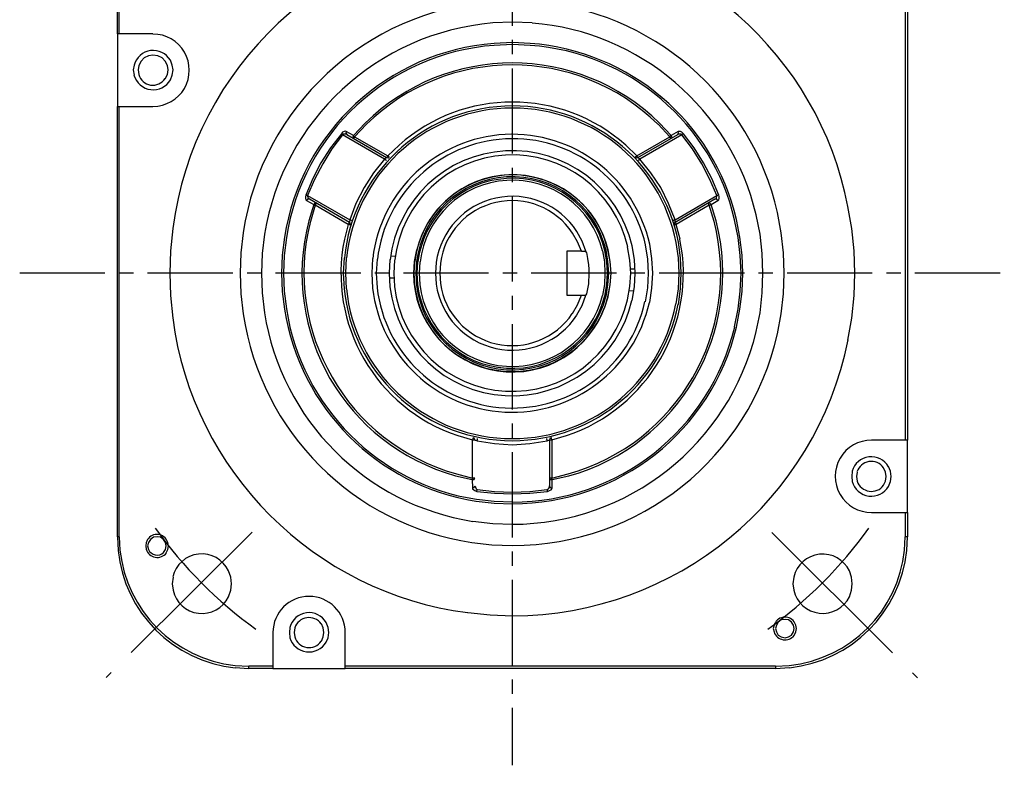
# Model space of a CAD drawing. Header units: millimetres. Extents: x 32176 to 33726, y 9839 to 10942.
# Tile 30 of 44: x 32439 to 32549, y 10284 to 10367. Entities that reach past the tile are written whole.
import ezdxf

# ---------------------------------------------------------------- set-up
doc = ezdxf.new("R2010")
doc.units = ezdxf.units.MM
doc.linetypes.add('CENTER2', pattern=[28.575, 19.05, -3.175, 3.175, -3.175])
doc.layers.add('Center', color=1, linetype='CENTER2')
doc.layers.add('Z_entity', color=7, linetype='Continuous')

msp = doc.modelspace()

# ---------------------------------------------------------------- linework, layer by layer
at = {"layer": 'Center', "ltscale": 0.5}
for p, q in [((32494.23, 10418.51), (32494.23, 10283.51)), ((32439.23, 10338.51), (32549.23, 10338.51))]:
    msp.add_line(p, q, dxfattribs=at)
at = {"layer": 'Center'}
for p, q in [((32465.19, 10309.55), (32448.9, 10293.31)), ((32523.26, 10309.53), (32539.53, 10293.28))]:
    msp.add_line(p, q, dxfattribs=at)
for start, end in [(215.5582, 234.2821), (305.6869, 324.4108)]:
    msp.add_arc((32494.23, 10338.51), 49.01, start, end, dxfattribs=at)
at = {"layer": 'Z_entity', "color": 7}
for p, q in [((32450.14, 10365.2), (32450.14, 10367.91)), ((32450.35, 10365.2), (32450.35, 10367.91)), ((32538.16, 10367.91), (32538.16, 10319.83)), ((32538.41, 10367.91), (32538.41, 10319.83)), ((32494.27, 10366.51), (32492.07, 10366.43)), ((32496.48, 10366.43), (32494.27, 10366.51)), ((32450.14, 10365.2), (32450.14, 10357.11)), ((32450.35, 10365.2), (32450.14, 10365.2)), ((32454.12, 10365.2), (32450.35, 10365.2)), ((32494.27, 10364.23), (32492.24, 10364.14)), ((32496.27, 10364.14), (32494.27, 10364.23)), ((32494.27, 10364.01), (32492.24, 10363.93)), ((32496.27, 10363.93), (32494.27, 10364.01)), ((32452.8, 10362.15), (32452.55, 10361.68)), ((32453.14, 10362.53), (32452.8, 10362.15)), ((32453.61, 10362.74), (32453.14, 10362.53)), ((32454.12, 10362.83), (32453.61, 10362.74)), ((32454.67, 10362.74), (32454.12, 10362.83)), ((32455.13, 10362.53), (32454.67, 10362.74)), ((32455.47, 10362.15), (32455.13, 10362.53)), ((32455.73, 10361.68), (32455.47, 10362.15)), ((32456.28, 10361.73), (32456.07, 10362.28)), ((32452, 10361.73), (32451.91, 10361.18)), ((32451.91, 10361.18), (32452, 10360.58)), ((32452.55, 10361.68), (32452.47, 10361.18)), ((32452.47, 10361.18), (32452.55, 10360.67)), ((32455.81, 10361.18), (32455.73, 10361.68)), ((32455.73, 10360.67), (32455.81, 10361.18)), ((32455.81, 10361.18), (32455.81, 10361.18)), ((32456.36, 10361.18), (32456.28, 10361.73)), ((32456.28, 10360.58), (32456.36, 10361.18)), ((32456.36, 10361.18), (32456.36, 10361.18)), ((32455.47, 10360.2), (32455.73, 10360.67)), ((32456.07, 10360.07), (32456.28, 10360.58)), ((32450.14, 10309.03), (32450.14, 10357.11)), ((32450.14, 10357.11), (32450.35, 10357.11)), ((32450.35, 10309.03), (32450.35, 10357.11)), ((32450.35, 10357.11), (32454.12, 10357.11)), ((32475.47, 10354.31), (32475.3, 10354.23)), ((32475.64, 10354.36), (32475.47, 10354.31)), ((32475.72, 10354.31), (32475.64, 10354.36)), ((32475.72, 10354.31), (32475.68, 10354.14)), ((32476.53, 10353.85), (32475.72, 10354.31)), ((32477.84, 10355.24), (32476.53, 10353.85)), ((32477.97, 10355.12), (32476.65, 10353.72)), ((32511.85, 10353.72), (32510.54, 10355.12)), ((32512.02, 10353.85), (32510.71, 10355.24)), ((32512.79, 10354.31), (32512.02, 10353.85)), ((32512.83, 10354.14), (32512.79, 10354.31)), ((32513.04, 10354.31), (32512.79, 10354.31)), ((32513.21, 10354.23), (32513.04, 10354.31)), ((32475.17, 10354.06), (32473.94, 10352.49)), ((32475.3, 10353.93), (32474.11, 10352.36)), ((32475.3, 10354.23), (32475.17, 10354.06)), ((32475.26, 10353.97), (32475.17, 10354.06)), ((32475.3, 10353.97), (32475.26, 10353.97)), ((32475.42, 10354.02), (32475.3, 10353.93)), ((32475.3, 10353.93), (32475.3, 10353.97)), ((32480, 10351.22), (32475.3, 10353.93)), ((32475.68, 10354.02), (32475.42, 10354.02)), ((32475.68, 10354.14), (32475.76, 10353.97)), ((32475.76, 10353.97), (32475.68, 10354.02)), ((32475.76, 10353.97), (32480.21, 10351.39)), ((32476.53, 10353.85), (32476.44, 10353.68)), ((32476.44, 10353.68), (32476.57, 10353.51)), ((32476.65, 10353.72), (32476.53, 10353.85)), ((32476.61, 10353.59), (32476.57, 10353.55)), ((32476.57, 10353.55), (32476.57, 10353.51)), ((32476.65, 10353.68), (32476.61, 10353.64)), ((32476.61, 10353.64), (32476.61, 10353.59)), ((32476.65, 10353.72), (32480.34, 10351.6)), ((32476.65, 10353.72), (32476.65, 10353.68)), ((32508.17, 10351.6), (32511.85, 10353.72)), ((32508.3, 10351.39), (32512.74, 10353.97)), ((32513.21, 10353.93), (32508.51, 10351.22)), ((32511.85, 10353.72), (32511.98, 10353.85)), ((32511.85, 10353.68), (32511.85, 10353.72)), ((32511.9, 10353.64), (32511.85, 10353.68)), ((32511.9, 10353.59), (32511.9, 10353.64)), ((32511.94, 10353.55), (32511.9, 10353.59)), ((32511.94, 10353.51), (32511.94, 10353.55)), ((32511.98, 10353.51), (32511.94, 10353.51)), ((32511.98, 10353.85), (32512.02, 10353.85)), ((32511.98, 10353.51), (32512.07, 10353.68)), ((32512.07, 10353.68), (32512.02, 10353.85)), ((32512.74, 10353.97), (32512.83, 10354.14)), ((32512.83, 10354.02), (32512.74, 10353.97)), ((32513.08, 10354.02), (32512.83, 10354.02)), ((32513.21, 10353.93), (32513.08, 10354.02)), ((32513.38, 10354.06), (32513.21, 10354.23)), ((32513.29, 10353.97), (32513.21, 10353.97)), ((32513.21, 10353.97), (32513.21, 10353.93)), ((32514.4, 10352.36), (32513.21, 10353.93)), ((32513.34, 10354.02), (32513.29, 10354.02)), ((32513.29, 10354.02), (32513.29, 10353.97)), ((32513.38, 10354.06), (32513.34, 10354.06)), ((32513.34, 10354.06), (32513.34, 10354.02)), ((32514.57, 10352.49), (32513.38, 10354.06)), ((32473.94, 10352.49), (32472.88, 10350.8)), ((32474.11, 10352.36), (32473.09, 10350.71)), ((32481.61, 10352.79), (32480.34, 10351.6)), ((32508.17, 10351.6), (32506.94, 10352.79)), ((32515.45, 10350.71), (32514.4, 10352.36)), ((32515.62, 10350.8), (32514.57, 10352.49)), ((32480, 10351.22), (32478.77, 10349.7)), ((32480.17, 10351.35), (32480, 10351.22)), ((32480.04, 10351.18), (32480, 10351.22)), ((32480.08, 10351.18), (32480.04, 10351.18)), ((32480.13, 10351.14), (32480.08, 10351.18)), ((32480.13, 10351.09), (32480.13, 10351.14)), ((32480.17, 10351.09), (32480.13, 10351.09)), ((32480.21, 10351.39), (32480.17, 10351.35)), ((32480.17, 10351.05), (32480.17, 10351.09)), ((32480.21, 10351.05), (32480.17, 10351.05)), ((32480.25, 10351.39), (32480.21, 10351.39)), ((32480.21, 10351.39), (32480.38, 10351.35)), ((32480.3, 10351.47), (32480.25, 10351.43)), ((32480.25, 10351.43), (32480.25, 10351.39)), ((32480.34, 10351.56), (32480.3, 10351.52)), ((32480.3, 10351.52), (32480.3, 10351.47)), ((32480.42, 10351.52), (32480.34, 10351.6)), ((32480.34, 10351.6), (32480.34, 10351.56)), ((32480.38, 10351.35), (32480.51, 10351.43)), ((32480.47, 10351.52), (32480.42, 10351.52)), ((32480.47, 10351.47), (32480.47, 10351.52)), ((32480.51, 10351.47), (32480.47, 10351.47)), ((32480.51, 10351.43), (32480.51, 10351.47)), ((32508, 10351.43), (32508, 10351.47)), ((32508, 10351.47), (32508.04, 10351.47)), ((32508, 10351.43), (32508.13, 10351.35)), ((32508.04, 10351.47), (32508.17, 10351.6)), ((32508.13, 10351.35), (32508.3, 10351.39)), ((32508.21, 10351.56), (32508.17, 10351.6)), ((32508.21, 10351.52), (32508.21, 10351.56)), ((32508.25, 10351.47), (32508.21, 10351.52)), ((32508.25, 10351.43), (32508.25, 10351.47)), ((32508.3, 10351.39), (32508.25, 10351.43)), ((32508.34, 10351.35), (32508.3, 10351.39)), ((32508.51, 10351.22), (32508.34, 10351.35)), ((32508.38, 10351.09), (32508.34, 10351.09)), ((32508.34, 10351.09), (32508.34, 10351.05)), ((32508.42, 10351.14), (32508.38, 10351.09)), ((32508.47, 10351.18), (32508.42, 10351.18)), ((32508.42, 10351.18), (32508.42, 10351.14)), ((32508.51, 10351.22), (32508.47, 10351.18)), ((32509.74, 10349.7), (32508.51, 10351.22)), ((32472.88, 10350.8), (32471.99, 10349.06)), ((32473.09, 10350.71), (32472.16, 10348.93)), ((32516.34, 10348.93), (32515.45, 10350.71)), ((32516.56, 10349.06), (32515.62, 10350.8)), ((32471.99, 10349.06), (32471.19, 10347.2)), ((32472.16, 10348.93), (32471.4, 10347.15)), ((32478.77, 10349.7), (32477.71, 10348.04)), ((32510.84, 10348.04), (32509.74, 10349.7)), ((32517.11, 10347.15), (32516.34, 10348.93)), ((32517.32, 10347.2), (32516.56, 10349.06)), ((32477.71, 10348.04), (32476.78, 10346.26)), ((32511.73, 10346.26), (32510.84, 10348.04)), ((32471.19, 10347.2), (32471.15, 10347.03)), ((32471.15, 10347.03), (32471.15, 10346.82)), ((32471.15, 10346.82), (32471.19, 10346.69)), ((32471.27, 10347.2), (32471.19, 10347.2)), ((32471.19, 10346.69), (32471.27, 10346.6)), ((32471.32, 10347.15), (32471.27, 10347.2)), ((32471.4, 10346.73), (32471.27, 10346.6)), ((32471.27, 10346.6), (32472.08, 10346.14)), ((32471.4, 10347.15), (32471.32, 10347.15)), ((32471.4, 10347.15), (32476.1, 10344.44)), ((32471.4, 10347.15), (32471.4, 10347.03)), ((32471.4, 10347.03), (32471.44, 10346.9)), ((32471.61, 10346.73), (32471.4, 10346.73)), ((32471.44, 10346.9), (32471.61, 10346.73)), ((32476.06, 10344.15), (32471.61, 10346.73)), ((32512.45, 10344.44), (32517.11, 10347.15)), ((32516.9, 10346.73), (32512.45, 10344.15)), ((32516.47, 10346.14), (32517.23, 10346.6)), ((32516.9, 10346.73), (32517.02, 10346.82)), ((32517.11, 10346.73), (32516.9, 10346.73)), ((32517.02, 10346.82), (32517.06, 10346.9)), ((32517.06, 10346.9), (32517.11, 10347.03)), ((32517.19, 10347.15), (32517.11, 10347.15)), ((32517.11, 10347.03), (32517.11, 10347.15)), ((32517.23, 10346.6), (32517.11, 10346.73)), ((32517.23, 10347.2), (32517.19, 10347.15)), ((32517.32, 10347.2), (32517.23, 10347.2)), ((32517.23, 10346.6), (32517.32, 10346.69)), ((32517.36, 10347.03), (32517.32, 10347.2)), ((32517.32, 10346.69), (32517.36, 10346.82)), ((32517.36, 10346.82), (32517.36, 10347.03)), ((32472.08, 10346.14), (32471.53, 10344.32)), ((32472.25, 10346.09), (32471.7, 10344.27)), ((32472.21, 10346.31), (32472.08, 10346.14)), ((32472.12, 10346.14), (32472.08, 10346.14)), ((32472.16, 10346.09), (32472.12, 10346.14)), ((32472.25, 10346.09), (32472.16, 10346.09)), ((32472.37, 10346.31), (32472.21, 10346.31)), ((32472.29, 10346.14), (32472.25, 10346.09)), ((32475.93, 10343.93), (32472.25, 10346.09)), ((32472.33, 10346.18), (32472.29, 10346.14)), ((32472.37, 10346.26), (32472.33, 10346.22)), ((32472.33, 10346.22), (32472.33, 10346.18)), ((32472.37, 10346.31), (32472.37, 10346.26)), ((32476.78, 10346.26), (32476.1, 10344.44)), ((32512.45, 10344.44), (32511.73, 10346.26)), ((32516.26, 10346.09), (32512.57, 10343.93)), ((32516.13, 10346.26), (32516.13, 10346.31)), ((32516.34, 10346.31), (32516.13, 10346.31)), ((32516.17, 10346.26), (32516.13, 10346.26)), ((32516.17, 10346.18), (32516.17, 10346.26)), ((32516.22, 10346.14), (32516.17, 10346.18)), ((32516.26, 10346.09), (32516.22, 10346.14)), ((32516.81, 10344.27), (32516.26, 10346.09)), ((32516.39, 10346.09), (32516.26, 10346.09)), ((32516.47, 10346.14), (32516.34, 10346.31)), ((32516.47, 10346.14), (32516.39, 10346.14)), ((32516.39, 10346.14), (32516.39, 10346.09)), ((32517.02, 10344.32), (32516.47, 10346.14)), ((32532.19, 10343.47), (32531.76, 10345.93)), ((32476.1, 10344.44), (32476.06, 10344.23)), ((32476.14, 10344.4), (32476.1, 10344.44)), ((32476.23, 10344.4), (32476.14, 10344.4)), ((32476.23, 10344.36), (32476.23, 10344.4)), ((32512.32, 10344.4), (32512.28, 10344.36)), ((32512.4, 10344.4), (32512.32, 10344.4)), ((32512.45, 10344.44), (32512.4, 10344.4)), ((32512.45, 10344.15), (32512.45, 10344.44)), ((32519.48, 10342.45), (32519.1, 10344.44)), ((32519.69, 10342.49), (32519.31, 10344.49)), ((32521.94, 10342.83), (32521.51, 10344.99)), ((32524.31, 10343), (32523.88, 10345.25)), ((32456.32, 10343.47), (32456.07, 10340.97)), ((32475.93, 10343.93), (32475.51, 10342.28)), ((32475.98, 10343.98), (32475.93, 10343.93)), ((32476.02, 10343.93), (32475.93, 10343.93)), ((32476.02, 10344.06), (32475.98, 10344.02)), ((32475.98, 10344.02), (32475.98, 10343.98)), ((32476.06, 10344.15), (32476.02, 10344.15)), ((32476.02, 10344.15), (32476.02, 10344.06)), ((32476.06, 10343.89), (32476.02, 10343.93)), ((32476.06, 10344.23), (32476.06, 10344.15)), ((32476.14, 10344.06), (32476.06, 10344.15)), ((32476.19, 10343.89), (32476.06, 10343.89)), ((32476.19, 10343.89), (32476.14, 10344.06)), ((32476.31, 10344.36), (32476.23, 10344.36)), ((32512.28, 10344.36), (32512.19, 10344.36)), ((32512.45, 10344.15), (32512.36, 10344.06)), ((32512.36, 10344.06), (32512.36, 10343.89)), ((32512.45, 10343.89), (32512.36, 10343.89)), ((32512.49, 10344.15), (32512.45, 10344.15)), ((32512.49, 10343.93), (32512.45, 10343.89)), ((32512.49, 10344.1), (32512.49, 10344.15)), ((32512.53, 10344.06), (32512.49, 10344.1)), ((32512.57, 10343.93), (32512.49, 10343.93)), ((32512.53, 10344.02), (32512.53, 10344.06)), ((32512.57, 10343.98), (32512.53, 10344.02)), ((32512.57, 10343.93), (32512.57, 10343.98)), ((32513, 10342.28), (32512.57, 10343.93)), ((32532.44, 10340.97), (32532.19, 10343.47)), ((32464.2, 10343), (32463.95, 10340.76)), ((32466.57, 10342.83), (32466.32, 10340.67)), ((32468.82, 10342.49), (32468.56, 10340.5)), ((32469.03, 10342.45), (32468.77, 10340.46)), ((32501.56, 10341.99), (32500.97, 10342.96)), ((32502.07, 10342.07), (32501.48, 10343.13)), ((32504.95, 10341.1), (32504.57, 10342.37)), ((32519.73, 10340.46), (32519.48, 10342.45)), ((32519.95, 10340.5), (32519.69, 10342.49)), ((32522.19, 10340.67), (32521.94, 10342.83)), ((32524.56, 10340.76), (32524.31, 10343)), ((32501.98, 10340.93), (32501.56, 10341.99)), ((32502.49, 10340.93), (32502.07, 10342.07)), ((32507.41, 10339.95), (32507.15, 10341.44)), ((32507.91, 10340), (32507.66, 10341.52)), ((32509.4, 10340.04), (32509.14, 10341.65)), ((32509.86, 10340.12), (32509.61, 10341.73)), ((32512.83, 10340.21), (32512.57, 10341.9)), ((32513.04, 10340.21), (32512.83, 10341.94)), ((32456.07, 10340.97), (32456.02, 10338.47)), ((32463.95, 10340.76), (32463.86, 10338.47)), ((32466.32, 10340.67), (32466.23, 10338.47)), ((32468.56, 10340.5), (32468.48, 10338.47)), ((32468.77, 10340.46), (32468.69, 10338.47)), ((32475.47, 10340.21), (32475.38, 10338.47)), ((32475.72, 10340.21), (32475.64, 10338.47)), ((32478.64, 10340.12), (32478.56, 10338.47)), ((32479.15, 10340.04), (32479.07, 10338.47)), ((32480.68, 10340.42), (32481.14, 10340.38)), ((32483.56, 10341.1), (32483.3, 10339.78)), ((32501.98, 10340.93), (32500.37, 10340.93)), ((32500.37, 10340.93), (32500.37, 10336.01)), ((32501.98, 10340.93), (32502.49, 10340.93)), ((32502.49, 10340.93), (32502.49, 10340.84)), ((32502.49, 10340.84), (32502.54, 10340.8)), ((32502.54, 10340.8), (32502.68, 10340.13)), ((32502.68, 10340.13), (32502.79, 10339.4)), ((32504.61, 10339.74), (32504.36, 10340.97)), ((32504.82, 10339.74), (32504.61, 10341.01)), ((32504.95, 10339.78), (32504.74, 10341.05)), ((32505.2, 10339.78), (32504.95, 10341.1)), ((32505.2, 10339.78), (32504.99, 10341.1)), ((32509.48, 10338.47), (32509.4, 10340.04)), ((32509.95, 10338.47), (32509.86, 10340.12)), ((32512.91, 10338.47), (32512.83, 10340.21)), ((32513.13, 10338.47), (32513.04, 10340.21)), ((32519.82, 10338.47), (32519.73, 10340.46)), ((32520.03, 10338.47), (32519.95, 10340.5)), ((32522.27, 10338.47), (32522.19, 10340.67)), ((32524.65, 10338.47), (32524.56, 10340.76)), ((32532.53, 10338.47), (32532.44, 10340.97)), ((32480.59, 10340), (32480.51, 10338.47)), ((32481.1, 10339.95), (32481.02, 10338.47)), ((32483.3, 10339.78), (32483.22, 10338.47)), ((32483.35, 10339.78), (32483.26, 10338.47)), ((32483.56, 10339.78), (32483.47, 10338.47)), ((32483.68, 10339.74), (32483.6, 10338.47)), ((32483.94, 10339.74), (32483.85, 10338.47)), ((32485.76, 10339.7), (32485.68, 10338.47)), ((32486.23, 10339.61), (32486.18, 10338.47)), ((32502.79, 10339.4), (32502.83, 10338.94)), ((32502.83, 10338.94), (32502.83, 10338.47)), ((32504.65, 10338.47), (32504.61, 10339.74)), ((32504.91, 10338.47), (32504.82, 10339.74)), ((32505.03, 10338.47), (32504.95, 10339.78)), ((32505.29, 10338.47), (32505.2, 10339.78)), ((32505.29, 10338.47), (32505.2, 10339.78)), ((32507.49, 10338.47), (32507.41, 10339.95)), ((32507.49, 10338.98), (32508, 10338.98)), ((32508, 10338.47), (32507.91, 10340)), ((32456.02, 10338.47), (32456.07, 10335.97)), ((32463.86, 10338.47), (32463.95, 10336.18)), ((32466.23, 10338.47), (32466.32, 10336.27)), ((32468.48, 10338.47), (32468.56, 10336.44)), ((32468.69, 10338.47), (32468.77, 10336.48)), ((32475.38, 10338.47), (32475.47, 10336.73)), ((32475.64, 10338.47), (32475.72, 10336.73)), ((32478.56, 10338.47), (32478.64, 10336.82)), ((32479.07, 10338.47), (32479.15, 10336.86)), ((32480.51, 10338.47), (32480.59, 10336.95)), ((32480.55, 10337.96), (32481.02, 10337.96)), ((32481.02, 10338.47), (32481.1, 10336.99)), ((32483.26, 10338.47), (32483.35, 10337.16)), ((32483.47, 10338.47), (32483.56, 10337.16)), ((32483.6, 10338.47), (32483.68, 10337.2)), ((32483.85, 10338.47), (32483.94, 10337.2)), ((32485.68, 10338.47), (32485.76, 10337.24)), ((32486.18, 10338.47), (32486.23, 10337.33)), ((32502.83, 10338.47), (32502.77, 10337.3)), ((32504.61, 10337.2), (32504.65, 10338.47)), ((32504.65, 10338.47), (32504.65, 10338.47)), ((32504.82, 10337.2), (32504.91, 10338.47)), ((32504.91, 10338.47), (32504.91, 10338.47)), ((32504.95, 10337.16), (32505.03, 10338.47)), ((32505.03, 10338.47), (32505.03, 10338.47)), ((32505.2, 10337.16), (32505.29, 10338.47)), ((32505.2, 10337.16), (32505.29, 10338.47)), ((32505.29, 10338.47), (32505.29, 10338.47)), ((32507.41, 10336.99), (32507.49, 10338.47)), ((32507.49, 10338.47), (32507.49, 10338.47)), ((32507.91, 10336.95), (32508, 10338.47)), ((32508, 10338.47), (32508, 10338.47)), ((32509.4, 10336.86), (32509.48, 10338.47)), ((32509.48, 10338.47), (32509.48, 10338.47)), ((32509.86, 10336.82), (32509.95, 10338.47)), ((32509.95, 10338.47), (32509.95, 10338.47)), ((32512.83, 10336.73), (32512.91, 10338.47)), ((32512.91, 10338.47), (32512.91, 10338.47)), ((32513.04, 10336.73), (32513.13, 10338.47)), ((32513.13, 10338.47), (32513.13, 10338.47)), ((32519.73, 10336.48), (32519.82, 10338.47)), ((32519.82, 10338.47), (32519.82, 10338.47)), ((32519.95, 10336.44), (32520.03, 10338.47)), ((32520.03, 10338.47), (32520.03, 10338.47)), ((32522.19, 10336.27), (32522.27, 10338.47)), ((32522.27, 10338.47), (32522.27, 10338.47)), ((32524.56, 10336.18), (32524.65, 10338.47)), ((32524.65, 10338.47), (32524.65, 10338.47)), ((32532.44, 10335.97), (32532.53, 10338.47)), ((32532.53, 10338.47), (32532.53, 10338.47)), ((32502.77, 10337.3), (32502.54, 10336.18)), ((32504.36, 10335.97), (32504.61, 10337.2)), ((32504.61, 10335.93), (32504.82, 10337.2)), ((32504.74, 10335.89), (32504.95, 10337.16)), ((32504.95, 10335.84), (32505.2, 10337.16)), ((32504.99, 10335.84), (32505.2, 10337.16)), ((32507.15, 10335.5), (32507.41, 10336.99)), ((32507.66, 10335.42), (32507.91, 10336.95)), ((32509.14, 10335.29), (32509.4, 10336.86)), ((32509.61, 10335.21), (32509.86, 10336.82)), ((32512.57, 10335.04), (32512.83, 10336.73)), ((32512.83, 10335), (32513.04, 10336.73)), ((32456.07, 10335.97), (32456.32, 10333.47)), ((32463.95, 10336.18), (32464.2, 10333.94)), ((32466.32, 10336.27), (32466.57, 10334.06)), ((32468.56, 10336.44), (32468.82, 10334.45)), ((32468.77, 10336.48), (32469.03, 10334.49)), ((32500.37, 10336.01), (32501.98, 10336.01)), ((32501.56, 10334.95), (32501.98, 10336.01)), ((32501.98, 10336.01), (32502.49, 10336.01)), ((32502.07, 10334.87), (32502.49, 10336.01)), ((32502.54, 10336.18), (32502.49, 10336.06)), ((32502.49, 10336.06), (32502.49, 10336.01)), ((32504.57, 10334.57), (32504.99, 10335.84)), ((32507.36, 10336.56), (32507.83, 10336.52)), ((32519.48, 10334.49), (32519.73, 10336.48)), ((32519.69, 10334.45), (32519.95, 10336.44)), ((32521.94, 10334.06), (32522.19, 10336.27)), ((32524.31, 10333.94), (32524.56, 10336.18)), ((32532.19, 10333.47), (32532.44, 10335.97)), ((32500.97, 10333.98), (32501.56, 10334.95)), ((32501.48, 10333.81), (32502.07, 10334.87)), ((32519.1, 10332.5), (32519.48, 10334.49)), ((32519.31, 10332.46), (32519.69, 10334.45)), ((32521.51, 10331.95), (32521.94, 10334.06)), ((32523.88, 10331.69), (32524.31, 10333.94)), ((32531.76, 10331.01), (32532.19, 10333.47)), ((32488.18, 10320.34), (32489.83, 10319.87)), ((32498.68, 10319.87), (32500.33, 10320.34)), ((32489.87, 10319.92), (32489.83, 10319.87)), ((32489.83, 10315.6), (32489.83, 10319.87)), ((32489.83, 10319.87), (32490.08, 10319.87)), ((32489.91, 10320.04), (32489.87, 10320.04)), ((32489.87, 10320.04), (32489.87, 10319.92)), ((32489.91, 10320.09), (32489.91, 10320.04)), ((32490.04, 10320), (32489.91, 10320.09)), ((32490.08, 10319.87), (32490.04, 10320)), ((32490.08, 10319.87), (32490.12, 10319.83)), ((32490.12, 10319.83), (32490.17, 10319.83)), ((32490.17, 10319.83), (32490.34, 10319.75)), ((32490.34, 10319.83), (32490.38, 10319.87)), ((32490.34, 10319.75), (32490.34, 10319.83)), ((32490.34, 10319.75), (32492.28, 10319.45)), ((32490.38, 10319.87), (32490.38, 10320)), ((32492.28, 10319.45), (32494.27, 10319.32)), ((32494.27, 10319.32), (32496.22, 10319.45)), ((32496.22, 10319.45), (32498.17, 10319.75)), ((32498.13, 10319.92), (32498.13, 10320)), ((32498.17, 10319.87), (32498.13, 10319.92)), ((32498.17, 10319.75), (32498.17, 10319.87)), ((32498.17, 10319.75), (32498.34, 10319.83)), ((32498.34, 10319.83), (32498.43, 10319.83)), ((32498.47, 10320), (32498.43, 10319.87)), ((32498.43, 10319.87), (32498.68, 10319.87)), ((32498.43, 10319.87), (32498.43, 10314.71)), ((32498.43, 10319.83), (32498.43, 10319.87)), ((32498.6, 10320.09), (32498.47, 10320)), ((32498.64, 10320.09), (32498.6, 10320.09)), ((32498.64, 10319.96), (32498.64, 10320.09)), ((32498.68, 10319.92), (32498.64, 10319.96)), ((32498.68, 10319.87), (32498.68, 10319.92)), ((32498.68, 10319.87), (32498.68, 10315.6)), ((32538.16, 10319.83), (32534.39, 10319.83)), ((32538.41, 10319.83), (32538.16, 10319.83)), ((32538.41, 10311.74), (32538.41, 10319.83)), ((32487.92, 10315.85), (32489.78, 10315.43)), ((32488.01, 10316.06), (32489.83, 10315.6)), ((32498.68, 10315.6), (32500.5, 10316.06)), ((32498.72, 10315.43), (32500.59, 10315.85)), ((32532.23, 10316.36), (32532.19, 10315.77)), ((32532.78, 10316.27), (32532.7, 10315.77)), ((32535.96, 10316.27), (32535.75, 10316.74)), ((32536.04, 10315.77), (32535.96, 10316.27)), ((32536.51, 10316.36), (32536.3, 10316.87)), ((32536.59, 10315.77), (32536.51, 10316.36)), ((32489.83, 10315.43), (32489.78, 10315.43)), ((32489.78, 10315.43), (32490, 10315.43)), ((32489.78, 10315.43), (32489.83, 10314.49)), ((32490.08, 10315.6), (32489.83, 10315.6)), ((32489.83, 10315.6), (32489.83, 10315.43)), ((32490, 10315.43), (32490.08, 10315.6)), ((32490, 10314.54), (32490.08, 10314.71)), ((32490.08, 10314.71), (32490.12, 10314.62)), ((32498.68, 10315.6), (32498.43, 10315.6)), ((32498.43, 10315.6), (32498.51, 10315.43)), ((32498.43, 10314.62), (32498.43, 10314.71)), ((32498.43, 10314.71), (32498.51, 10314.54)), ((32498.51, 10315.43), (32498.72, 10315.43)), ((32498.68, 10315.47), (32498.68, 10315.6)), ((32498.72, 10315.43), (32498.68, 10315.47)), ((32498.72, 10314.49), (32498.72, 10315.43)), ((32532.19, 10315.77), (32532.23, 10315.21)), ((32532.7, 10315.77), (32532.78, 10315.26)), ((32535.75, 10314.79), (32535.96, 10315.26)), ((32535.96, 10315.26), (32536.04, 10315.77)), ((32536.04, 10315.77), (32536.04, 10315.77)), ((32536.3, 10314.66), (32536.51, 10315.21)), ((32536.51, 10315.21), (32536.59, 10315.77)), ((32536.59, 10315.77), (32536.59, 10315.77)), ((32489.83, 10314.49), (32490, 10314.54)), ((32489.83, 10314.49), (32489.83, 10314.41)), ((32489.83, 10314.41), (32489.95, 10314.28)), ((32489.95, 10314.28), (32490.08, 10314.2)), ((32490.08, 10314.2), (32490.29, 10314.11)), ((32490.12, 10314.62), (32490.17, 10314.49)), ((32490.17, 10314.49), (32490.21, 10314.41)), ((32490.21, 10314.41), (32490.34, 10314.32)), ((32490.29, 10314.11), (32490.29, 10314.2)), ((32490.29, 10314.2), (32490.34, 10314.2)), ((32490.29, 10314.11), (32490.29, 10314.11)), ((32490.29, 10314.11), (32492.28, 10313.9)), ((32490.34, 10314.32), (32492.28, 10314.11)), ((32490.34, 10314.2), (32490.34, 10314.32)), ((32492.28, 10314.11), (32494.27, 10314.03)), ((32492.28, 10313.9), (32494.27, 10313.82)), ((32494.27, 10314.03), (32496.22, 10314.11)), ((32494.27, 10313.82), (32496.22, 10313.9)), ((32496.22, 10314.11), (32498.17, 10314.32)), ((32496.22, 10313.9), (32498.21, 10314.11)), ((32498.17, 10314.32), (32498.3, 10314.41)), ((32498.17, 10314.28), (32498.17, 10314.32)), ((32498.21, 10314.24), (32498.17, 10314.28)), ((32498.21, 10314.11), (32498.21, 10314.24)), ((32498.21, 10314.11), (32498.43, 10314.2)), ((32498.3, 10314.41), (32498.38, 10314.49)), ((32498.38, 10314.49), (32498.43, 10314.62)), ((32498.43, 10314.2), (32498.6, 10314.28)), ((32498.51, 10314.54), (32498.72, 10314.49)), ((32498.6, 10314.28), (32498.68, 10314.41)), ((32498.68, 10314.41), (32498.72, 10314.49)), ((32490.21, 10313.01), (32492.24, 10312.8)), ((32490.25, 10313.22), (32492.24, 10313.01)), ((32492.24, 10313.01), (32494.27, 10312.93)), ((32492.24, 10312.8), (32494.27, 10312.72)), ((32534.39, 10311.74), (32538.16, 10311.74)), ((32538.16, 10311.74), (32538.41, 10311.74)), ((32538.16, 10311.74), (32538.16, 10309.03)), ((32538.41, 10311.74), (32538.41, 10309.03)), ((32489.87, 10310.77), (32492.07, 10310.51)), ((32492.07, 10310.51), (32494.27, 10310.43)), ((32450.14, 10309.03), (32450.22, 10307.51)), ((32450.35, 10309.03), (32450.14, 10309.03)), ((32450.35, 10309.03), (32450.43, 10307.55)), ((32453.36, 10308.39), (32453.31, 10308.01)), ((32453.61, 10308.39), (32453.52, 10308.01)), ((32453.86, 10308.73), (32453.61, 10308.39)), ((32454.16, 10308.99), (32453.86, 10308.73)), ((32454.58, 10309.03), (32454.16, 10308.99)), ((32454.96, 10308.99), (32454.58, 10309.03)), ((32455.3, 10308.73), (32454.96, 10308.99)), ((32455.52, 10308.39), (32455.3, 10308.73)), ((32455.6, 10308.01), (32455.52, 10308.39)), ((32455.77, 10308.39), (32455.6, 10308.78)), ((32455.85, 10308.01), (32455.77, 10308.39)), ((32489.74, 10308.39), (32491.99, 10308.14)), ((32491.99, 10308.14), (32494.27, 10308.06)), ((32538.08, 10307.55), (32538.16, 10309.03)), ((32538.41, 10309.03), (32538.16, 10309.03)), ((32538.33, 10307.51), (32538.41, 10309.03)), ((32453.31, 10308.01), (32453.36, 10307.63)), ((32453.52, 10308.01), (32453.61, 10307.63)), ((32455.3, 10307.29), (32455.52, 10307.63)), ((32455.52, 10307.63), (32455.6, 10308.01)), ((32455.6, 10308.01), (32455.6, 10308.01)), ((32455.6, 10307.25), (32455.77, 10307.63)), ((32455.77, 10307.63), (32455.85, 10308.01)), ((32455.85, 10308.01), (32455.85, 10308.01)), ((32462.8, 10304.54), (32462.55, 10305.22)), ((32532.14, 10304.54), (32531.93, 10305.22)), ((32456.36, 10304.54), (32456.28, 10303.78)), ((32456.28, 10303.78), (32456.36, 10303.06)), ((32462.89, 10303.78), (32462.8, 10304.54)), ((32462.8, 10303.06), (32462.89, 10303.78)), ((32462.89, 10303.78), (32462.89, 10303.78)), ((32525.71, 10304.54), (32525.62, 10303.78)), ((32525.62, 10303.78), (32525.71, 10303.06)), ((32532.23, 10303.78), (32532.14, 10304.54)), ((32532.14, 10303.06), (32532.23, 10303.78)), ((32532.23, 10303.78), (32532.23, 10303.78)), ((32462.55, 10302.34), (32462.8, 10303.06)), ((32531.93, 10302.34), (32532.14, 10303.06)), ((32489.28, 10300.56), (32491.78, 10300.3)), ((32473.14, 10298.86), (32472.93, 10299.33)), ((32473.69, 10298.91), (32473.48, 10299.46)), ((32491.78, 10300.3), (32494.27, 10300.22)), ((32523.97, 10299.5), (32523.76, 10299.16)), ((32524.31, 10299.75), (32523.97, 10299.5)), ((32524.73, 10299.8), (32524.31, 10299.75)), ((32525.11, 10299.75), (32524.73, 10299.8)), ((32525.45, 10299.5), (32525.11, 10299.75)), ((32525.66, 10299.16), (32525.45, 10299.5)), ((32525.92, 10299.16), (32525.75, 10299.54)), ((32467.5, 10298.36), (32467.5, 10294.59)), ((32469.41, 10298.91), (32469.37, 10298.36)), ((32469.37, 10298.36), (32469.41, 10297.76)), ((32469.96, 10298.86), (32469.88, 10298.36)), ((32469.88, 10298.36), (32469.96, 10297.85)), ((32473.22, 10298.36), (32473.14, 10298.86)), ((32473.14, 10297.85), (32473.22, 10298.36)), ((32473.22, 10298.36), (32473.22, 10298.36)), ((32473.77, 10298.36), (32473.69, 10298.91)), ((32473.69, 10297.76), (32473.77, 10298.36)), ((32473.77, 10298.36), (32473.77, 10298.36)), ((32475.59, 10294.59), (32475.59, 10298.36)), ((32523.5, 10299.16), (32523.42, 10298.78)), ((32523.42, 10298.78), (32523.5, 10298.4)), ((32523.76, 10299.16), (32523.67, 10298.78)), ((32523.67, 10298.78), (32523.76, 10298.4)), ((32523.76, 10298.4), (32523.97, 10298.06)), ((32525.45, 10298.06), (32525.66, 10298.4)), ((32525.75, 10298.78), (32525.66, 10299.16)), ((32525.66, 10298.4), (32525.75, 10298.78)), ((32525.75, 10298.78), (32525.75, 10298.78)), ((32525.75, 10298.02), (32525.92, 10298.4)), ((32526, 10298.78), (32525.92, 10299.16)), ((32525.92, 10298.4), (32526, 10298.78)), ((32526, 10298.78), (32526, 10298.78)), ((32472.93, 10297.38), (32473.14, 10297.85)), ((32473.48, 10297.25), (32473.69, 10297.76)), ((32523.97, 10298.06), (32524.31, 10297.85)), ((32524.31, 10297.85), (32524.73, 10297.76)), ((32524.73, 10297.76), (32525.11, 10297.85)), ((32525.11, 10297.85), (32525.45, 10298.06)), ((32463.31, 10294.67), (32464.83, 10294.59)), ((32463.31, 10294.42), (32464.83, 10294.33)), ((32464.83, 10294.33), (32464.83, 10294.59)), ((32467.5, 10294.59), (32464.83, 10294.59)), ((32467.5, 10294.33), (32464.83, 10294.33)), ((32467.5, 10294.59), (32467.5, 10294.33)), ((32467.5, 10294.33), (32475.59, 10294.33)), ((32475.59, 10294.33), (32475.59, 10294.59)), ((32523.67, 10294.59), (32475.59, 10294.59)), ((32523.67, 10294.33), (32475.59, 10294.33)), ((32523.67, 10294.59), (32525.2, 10294.67)), ((32523.67, 10294.59), (32523.67, 10294.33)), ((32523.67, 10294.33), (32525.24, 10294.42))]:
    msp.add_line(p, q, dxfattribs=at)
for centre, radius, start, end in [((32494.24, 10338.47), 38.24, 93.69, 172.4922), ((32494.38, 10338.63), 38.09, 11.0416, 86.4004), ((32494.25, 10338.5), 30.39, 94.2727, 171.4711), ((32494.36, 10338.62), 30.26, 12.6459, 85.904), ((32494.46, 10338.28), 28.25, 94.8394, 170.7324), ((32494.24, 10338.47), 28.04, 13.4437, 85.425), ((32454.13, 10361.15), 4.04, 269.8336, 90.1658), ((32454.15, 10361.13), 2.23, 30.9598, 164.526), ((32494.17, 10338.55), 25.66, 94.3117, 171.1584), ((32494.15, 10338.57), 25.43, 94.3131, 171.2252), ((32494.38, 10338.6), 25.61, 13.2748, 85.7824), ((32494.39, 10338.61), 25.39, 13.2734, 85.751), ((32494.27, 10338.48), 23.48, 45.5687, 134.4295), ((32494.25, 10338.42), 23.32, 45.7074, 134.2931), ((32454.14, 10361.2), 2.23, 196.0657, 329.6552), ((32454.11, 10361.1), 1.62, 195.4315, 326.7228), ((32494.27, 10338.54), 19.06, 48.3501, 131.6375), ((32494.3, 10338.26), 18.9, 11.2543, 174.084), ((32494.29, 10338.29), 18.64, 11.1694, 174.1103), ((32494.28, 10338.27), 15.72, 12.7187, 173.2495), ((32494.31, 10338.29), 15.21, 12.7613, 173.4193), ((32494.27, 10338.42), 13.74, 13.0237, 173.4464), ((32494.27, 10338.48), 13.22, 12.9398, 173.5967), ((32494.28, 10338.47), 11, 20.7526, 173.147), ((32494.29, 10338.42), 11.03, 14.0365, 165.9958), ((32494.27, 10338.48), 10.78, 13.8365, 173.0487), ((32494.28, 10338.43), 10.65, 14.0217, 172.9536), ((32494.27, 10338.48), 10.39, 13.8613, 173.0473), ((32494.26, 10338.49), 8.58, 32.7618, 171.8874), ((32494.23, 10338.51), 8.08, 33.4409, 172.1446), ((32494.19, 10338.42), 23.42, 165.411, 254.4657), ((32494.36, 10338.56), 23.37, 165.8406, 254.2353), ((32494.28, 10338.48), 23.26, 285.5175, 14.4261), ((32494.28, 10338.47), 23.49, 285.5858, 14.4093), ((32494.22, 10338.46), 19.1, 168.4451, 251.5405), ((32494.26, 10338.47), 19.11, 288.5071, 11.5141), ((32494.24, 10338.51), 11.02, 180.2086, 339.1266), ((32494.26, 10338.66), 18.89, 185.8417, 348.8504), ((32494.26, 10338.63), 18.63, 185.8359, 348.9139), ((32494.25, 10338.66), 15.71, 186.7159, 347.3487), ((32494.25, 10338.61), 15.2, 186.6057, 347.4458), ((32494.24, 10338.53), 13.74, 186.6199, 346.9533), ((32494.24, 10338.5), 13.22, 186.5503, 346.9586), ((32494.26, 10338.42), 10.98, 186.5817, 346.4749), ((32494.25, 10338.44), 10.77, 186.8439, 346.305), ((32494.25, 10338.5), 10.65, 187.0175, 346.0578), ((32494.25, 10338.46), 10.39, 186.975, 346.1606), ((32494.26, 10338.47), 8.59, 188.2418, 327.1355), ((32494.24, 10338.49), 8.1, 188.2932, 326.14), ((32494.23, 10338.48), 38.24, 187.5204, 262.5499), ((32494.24, 10338.44), 30.38, 188.5205, 261.479), ((32494.23, 10338.42), 28, 188.9503, 261.0439), ((32494.27, 10338.46), 25.77, 188.9654, 260.9226), ((32494.19, 10338.38), 25.46, 188.7852, 261.0976), ((32494.33, 10338.39), 25.47, 269.8819, 346.6105), ((32494.3, 10338.43), 25.71, 269.9377, 346.5676), ((32494.18, 10338.54), 28.11, 270.1928, 346.4329), ((32494.31, 10338.39), 30.33, 269.9421, 347.2471), ((32494.26, 10338.46), 38.24, 270.0264, 348.7759), ((32534.38, 10315.79), 4.04, 89.8483, 270.1512), ((32534.37, 10315.74), 2.23, 30.208, 163.9572), ((32534.37, 10315.76), 1.69, 35.455, 162.143), ((32534.38, 10315.8), 2.23, 195.2719, 329.3183), ((32534.39, 10315.81), 1.7, 199.1073, 322.9065), ((32454.57, 10308.03), 1.27, 36.1086, 163.238), ((32464.79, 10308.97), 14.64, 185.7529, 264.1961), ((32464.85, 10309.09), 14.5, 186.1158, 263.8918), ((32454.59, 10308.02), 1.29, 197.3279, 323.0001), ((32454.58, 10308.05), 1.06, 203.2922, 313.6119), ((32459.56, 10303.84), 3.29, 24.8369, 167.5923), ((32523.73, 10309.03), 14.43, 275.8549, 354.1058), ((32523.68, 10309.07), 14.74, 276.0813, 353.9083), ((32528.94, 10303.78), 3.32, 25.6471, 166.8145), ((32459.58, 10303.77), 3.3, 192.4993, 334.1974), ((32528.94, 10303.8), 3.32, 192.9428, 333.8934), ((32471.56, 10298.34), 4.04, 0.2699, 179.7312), ((32471.55, 10298.34), 2.22, 30.1547, 165.1857), ((32471.56, 10298.31), 1.7, 36.8745, 160.8189), ((32524.72, 10298.79), 1.27, 36.1086, 163.238), ((32524.74, 10298.83), 1.31, 199.1116, 321.1744), ((32471.54, 10298.4), 2.23, 196.5831, 329.3749), ((32471.55, 10298.33), 1.67, 196.9028, 325.2643)]:
    msp.add_arc(centre, radius, start, end, dxfattribs=at)

doc.saveas('drawing.dxf')
